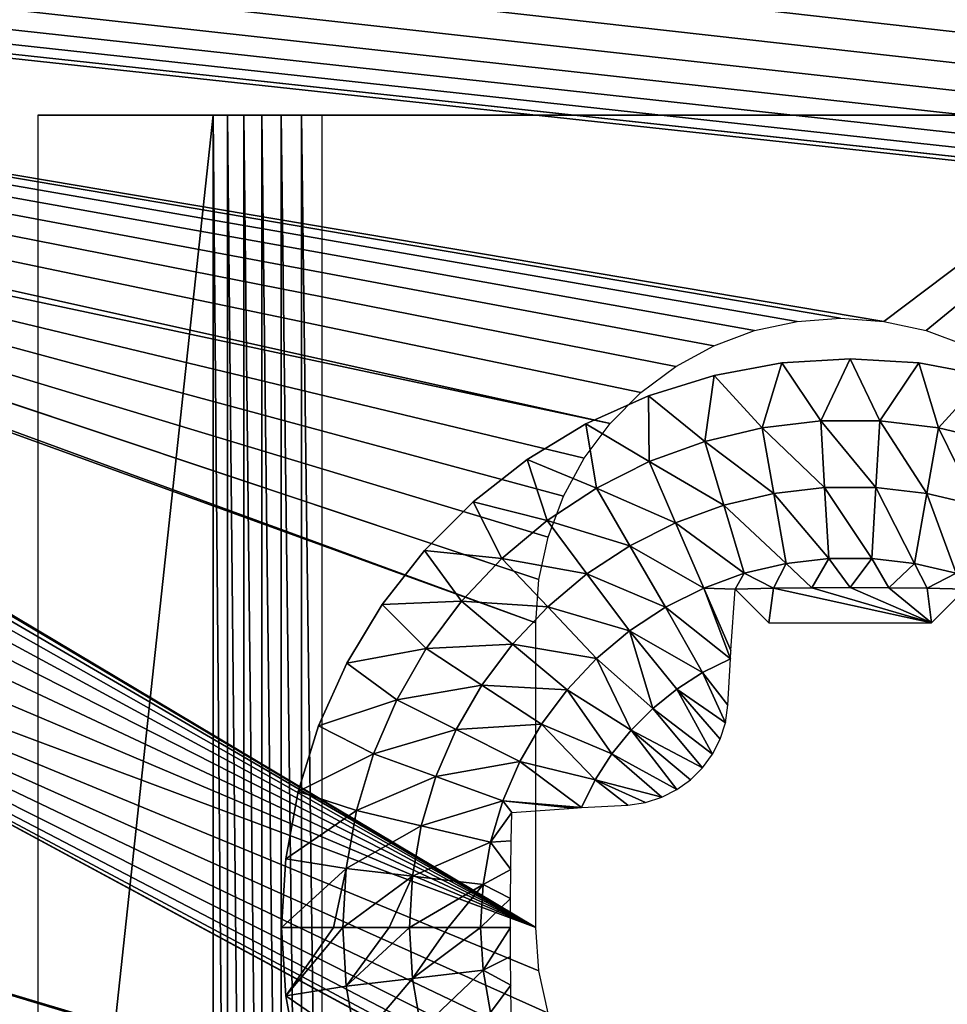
# Model space of a CAD drawing. Header units: millimetres. Extents: x -188 to 188, y -72 to 72.
# Tile 39 of 102: x -51.09 to -46.52, y -63.38 to -58.53. Entities that reach past the tile are written whole.
import ezdxf

# ---------------------------------------------------------------- set-up
doc = ezdxf.new("R2010")
doc.units = ezdxf.units.MM
doc.header["$LTSCALE"] = 65.185185
for name, color, linetype in [('1', 7, 'CONTINUOUS'), ('124', 7, 'CONTINUOUS'), ('125', 7, 'CONTINUOUS'), ('128', 7, 'CONTINUOUS'), ('129', 7, 'CONTINUOUS'), ('130', 7, 'CONTINUOUS'), ('131', 7, 'CONTINUOUS'), ('132', 7, 'CONTINUOUS'), ('133', 7, 'CONTINUOUS'), ('136', 7, 'CONTINUOUS'), ('139', 7, 'CONTINUOUS'), ('2', 7, 'CONTINUOUS'), ('8', 7, 'CONTINUOUS')]:
    doc.layers.add(name, color=color, linetype=linetype)

msp = doc.modelspace()

# ---------------------------------------------------------------- linework, layer by layer
at = {"layer": '1', "color": 7, "linetype": 'Continuous'}
for points in [[(187.5, -72.5), (-187.5, -72.5), (187.5, 72.5), (187.5, -72.5)], [(187.5, 72.5), (-187.5, -72.5), (-187.5, 72.5), (187.5, 72.5)]]:
    msp.add_3dface(points, dxfattribs=at)
at = {"layer": '124', "linetype": 'Continuous'}
for points in [[(-51, -59, 11.3214), (-50.1369, -59, 12.35), (-50.617, -59, 11), (-51, -59, 11.3214)], [(-49.8015, -59, 12.5706), (-49.7023, -59, 12.5926), (-50.617, -59, 11), (-49.8015, -59, 12.5706)], [(-50.617, -59, 11), (-49.7023, -59, 12.5926), (-49.67, -59, 12.1286), (-50.617, -59, 11)], [(-49.8965, -59, 12.5344), (-49.8015, -59, 12.5706), (-50.617, -59, 11), (-49.8965, -59, 12.5344)], [(-49.9853, -59, 12.4849), (-49.8965, -59, 12.5344), (-50.617, -59, 11), (-49.9853, -59, 12.4849)], [(-50.066, -59, 12.423), (-49.9853, -59, 12.4849), (-50.617, -59, 11), (-50.066, -59, 12.423)], [(-50.1369, -59, 12.35), (-50.066, -59, 12.423), (-50.617, -59, 11), (-50.1369, -59, 12.35)], [(-49.7023, -59, 12.5926), (-49.6007, -59, 12.6), (-49.67, -59, 12.1286), (-49.7023, -59, 12.5926)], [(-49.67, -59, 12.1286), (-49.6007, -59, 12.6), (-49.6385, -59, 12.1587), (-49.67, -59, 12.1286)], [(-49.6385, -59, 12.1587), (-49.6007, -59, 12.6), (-49.6013, -59, 12.1813), (-49.6385, -59, 12.1587)], [(-49.6013, -59, 12.1813), (-49.6007, -59, 12.6), (-49.5601, -59, 12.1953), (-49.6013, -59, 12.1813)], [(-49.6007, -59, 12.6), (-44.3993, -59, 12.6), (-49.5168, -59, 12.2), (-49.6007, -59, 12.6)], [(-49.5601, -59, 12.1953), (-49.6007, -59, 12.6), (-49.5168, -59, 12.2), (-49.5601, -59, 12.1953)], [(-49.5168, -59, 12.2), (-44.3993, -59, 12.6), (-44.4832, -59, 12.2), (-49.5168, -59, 12.2)]]:
    msp.add_3dface(points, dxfattribs=at)
at = {"layer": '125', "linetype": 'Continuous'}
for points in [[(-50.1369, -59, 12.35), (-51, -59, 11.3214), (-51, -67, 11.3214), (-50.1369, -59, 12.35)], [(-50.1369, -67, 12.35), (-50.1369, -59, 12.35), (-51, -67, 11.3214), (-50.1369, -67, 12.35)]]:
    msp.add_3dface(points, dxfattribs=at)
at = {"layer": '128', "linetype": 'Continuous'}
for points in [[(-50.066, -59, 12.423), (-50.1369, -59, 12.35), (-50.0661, -67, 12.4229), (-50.066, -59, 12.423)], [(-50.1369, -59, 12.35), (-50.1369, -67, 12.35), (-50.0661, -67, 12.4229), (-50.1369, -59, 12.35)], [(-49.9854, -67, 12.4848), (-50.066, -59, 12.423), (-50.0661, -67, 12.4229), (-49.9854, -67, 12.4848)], [(-49.9853, -59, 12.4849), (-50.066, -59, 12.423), (-49.9854, -67, 12.4848), (-49.9853, -59, 12.4849)], [(-49.8965, -67, 12.5344), (-49.9853, -59, 12.4849), (-49.9854, -67, 12.4848), (-49.8965, -67, 12.5344)], [(-49.8965, -59, 12.5344), (-49.9853, -59, 12.4849), (-49.8965, -67, 12.5344), (-49.8965, -59, 12.5344)], [(-49.8015, -59, 12.5706), (-49.8965, -59, 12.5344), (-49.8015, -67, 12.5706), (-49.8015, -59, 12.5706)], [(-49.8015, -67, 12.5706), (-49.8965, -59, 12.5344), (-49.8965, -67, 12.5344), (-49.8015, -67, 12.5706)], [(-49.7023, -59, 12.5926), (-49.8015, -59, 12.5706), (-49.7022, -67, 12.5926), (-49.7023, -59, 12.5926)], [(-49.7022, -67, 12.5926), (-49.8015, -59, 12.5706), (-49.8015, -67, 12.5706), (-49.7022, -67, 12.5926)], [(-49.6007, -59, 12.6), (-49.7023, -59, 12.5926), (-49.6007, -67, 12.6), (-49.6007, -59, 12.6)], [(-49.6007, -67, 12.6), (-49.7023, -59, 12.5926), (-49.7022, -67, 12.5926), (-49.6007, -67, 12.6)]]:
    msp.add_3dface(points, dxfattribs=at)
at = {"layer": '129', "color": 253, "linetype": 'Continuous', "true_color": 0x999999}
for points in [[(-47.3375, -60.2204, 12.6), (-47.6701, -60.2814, 12.6), (-47.3375, -60.2204, 13.6566), (-47.3375, -60.2204, 12.6)], [(-47.3375, -60.2204, 13.6566), (-47.6701, -60.2814, 12.6), (-47.6701, -60.2814, 13.6566), (-47.3375, -60.2204, 13.6566)], [(-47, -60.2, 12.6), (-47.3375, -60.2204, 12.6), (-47, -60.2, 13.6566), (-47, -60.2, 12.6)], [(-47, -60.2, 13.6566), (-47.3375, -60.2204, 12.6), (-47.3375, -60.2204, 13.6566), (-47, -60.2, 13.6566)], [(-46.6625, -60.2204, 12.6), (-47, -60.2, 12.6), (-46.6625, -60.2204, 13.6566), (-46.6625, -60.2204, 12.6)], [(-46.6625, -60.2204, 13.6566), (-47, -60.2, 12.6), (-47, -60.2, 13.6566), (-46.6625, -60.2204, 13.6566)], [(-46.3299, -60.2814, 12.6), (-46.6625, -60.2204, 12.6), (-46.3299, -60.2814, 13.6566), (-46.3299, -60.2814, 12.6)], [(-46.3299, -60.2814, 13.6566), (-46.6625, -60.2204, 12.6), (-46.6625, -60.2204, 13.6566), (-46.3299, -60.2814, 13.6566)], [(-47.6701, -60.2814, 12.6), (-47.9929, -60.382, 12.6), (-47.6701, -60.2814, 13.6566), (-47.6701, -60.2814, 12.6)], [(-47.6701, -60.2814, 13.6566), (-47.9929, -60.382, 12.6), (-47.9929, -60.382, 13.6566), (-47.6701, -60.2814, 13.6566)], [(-47.9929, -60.382, 12.6), (-48.3012, -60.5207, 12.6), (-47.9929, -60.382, 13.6566), (-47.9929, -60.382, 12.6)], [(-47.9929, -60.382, 13.6566), (-48.3012, -60.5207, 12.6), (-48.3012, -60.5207, 13.6566), (-47.9929, -60.382, 13.6566)], [(-48.3012, -60.5207, 12.6), (-48.5906, -60.6956, 12.6), (-48.3012, -60.5207, 13.6566), (-48.3012, -60.5207, 12.6)], [(-48.3012, -60.5207, 13.6566), (-48.5906, -60.6956, 12.6), (-48.5906, -60.6956, 13.6566), (-48.3012, -60.5207, 13.6566)], [(-48.5906, -60.6956, 12.6), (-48.8567, -60.9042, 12.6), (-48.5906, -60.6956, 13.6566), (-48.5906, -60.6956, 12.6)], [(-48.5906, -60.6956, 13.6566), (-48.8567, -60.9042, 12.6), (-48.8567, -60.9042, 13.6566), (-48.5906, -60.6956, 13.6566)], [(-48.8567, -60.9042, 12.6), (-49.0958, -61.1433, 12.6), (-48.8567, -60.9042, 13.6566), (-48.8567, -60.9042, 12.6)], [(-48.8567, -60.9042, 13.6566), (-49.0958, -61.1433, 12.6), (-49.0958, -61.1433, 13.6566), (-48.8567, -60.9042, 13.6566)], [(-49.0958, -61.1433, 12.6), (-49.3044, -61.4094, 12.6), (-49.0958, -61.1433, 13.6566), (-49.0958, -61.1433, 12.6)], [(-49.0958, -61.1433, 13.6566), (-49.3044, -61.4094, 12.6), (-49.3044, -61.4094, 13.6566), (-49.0958, -61.1433, 13.6566)], [(-49.3044, -61.4094, 12.6), (-49.4793, -61.6988, 12.6), (-49.3044, -61.4094, 13.6566), (-49.3044, -61.4094, 12.6)], [(-49.3044, -61.4094, 13.6566), (-49.4793, -61.6988, 12.6), (-49.4793, -61.6988, 13.6566), (-49.3044, -61.4094, 13.6566)], [(-49.4793, -61.6988, 12.6), (-49.618, -62.0071, 12.6), (-49.4793, -61.6988, 13.6566), (-49.4793, -61.6988, 12.6)], [(-49.4793, -61.6988, 13.6566), (-49.618, -62.0071, 12.6), (-49.618, -62.0071, 13.6566), (-49.4793, -61.6988, 13.6566)], [(-49.618, -62.0071, 12.6), (-49.7186, -62.3299, 12.6), (-49.618, -62.0071, 13.6566), (-49.618, -62.0071, 12.6)], [(-49.618, -62.0071, 13.6566), (-49.7186, -62.3299, 12.6), (-49.7186, -62.3299, 13.6566), (-49.618, -62.0071, 13.6566)], [(-49.7186, -62.3299, 12.6), (-49.7796, -62.6625, 12.6), (-49.7186, -62.3299, 13.6566), (-49.7186, -62.3299, 12.6)], [(-49.7186, -62.3299, 13.6566), (-49.7796, -62.6625, 12.6), (-49.7796, -62.6625, 13.6566), (-49.7186, -62.3299, 13.6566)], [(-49.7796, -62.6625, 12.6), (-49.8, -63, 12.6), (-49.7796, -62.6625, 13.6566), (-49.7796, -62.6625, 12.6)], [(-49.7796, -62.6625, 13.6566), (-49.8, -63, 12.6), (-49.8, -63, 13.6566), (-49.7796, -62.6625, 13.6566)]]:
    msp.add_3dface(points, dxfattribs=at)
at = {"layer": '130', "color": 253, "linetype": 'Continuous', "true_color": 0x999999}
for points in [[(-47.3375, -60.2204, 13.6566), (-47.6701, -60.2814, 13.6566), (-47.4339, -60.5393, 13.9236), (-47.3375, -60.2204, 13.6566)], [(-47.1453, -60.5056, 13.9236), (-47.3375, -60.2204, 13.6566), (-47.4339, -60.5393, 13.9236), (-47.1453, -60.5056, 13.9236)], [(-47, -60.2, 13.6566), (-47.3375, -60.2204, 13.6566), (-47.1453, -60.5056, 13.9236), (-47, -60.2, 13.6566)], [(-46.8547, -60.5056, 13.9236), (-47, -60.2, 13.6566), (-47.1453, -60.5056, 13.9236), (-46.8547, -60.5056, 13.9236)], [(-46.6625, -60.2204, 13.6566), (-47, -60.2, 13.6566), (-46.8547, -60.5056, 13.9236), (-46.6625, -60.2204, 13.6566)], [(-46.5661, -60.5393, 13.9236), (-46.6625, -60.2204, 13.6566), (-46.8547, -60.5056, 13.9236), (-46.5661, -60.5393, 13.9236)], [(-46.3299, -60.2814, 13.6566), (-46.6625, -60.2204, 13.6566), (-46.5661, -60.5393, 13.9236), (-46.3299, -60.2814, 13.6566)], [(-47.6701, -60.2814, 13.6566), (-47.9929, -60.382, 13.6566), (-47.7166, -60.6063, 13.9236), (-47.6701, -60.2814, 13.6566)], [(-47.4339, -60.5393, 13.9236), (-47.6701, -60.2814, 13.6566), (-47.7166, -60.6063, 13.9236), (-47.4339, -60.5393, 13.9236)], [(-46.2834, -60.6063, 13.9236), (-46.3299, -60.2814, 13.6566), (-46.5661, -60.5393, 13.9236), (-46.2834, -60.6063, 13.9236)], [(-47.9929, -60.382, 13.6566), (-48.3012, -60.5207, 13.6566), (-47.9897, -60.7057, 13.9236), (-47.9929, -60.382, 13.6566)], [(-47.7166, -60.6063, 13.9236), (-47.9929, -60.382, 13.6566), (-47.9897, -60.7057, 13.9236), (-47.7166, -60.6063, 13.9236)], [(-47.1453, -60.5056, 13.9236), (-47.4339, -60.5393, 13.9236), (-47.1262, -60.8331, 14.1598), (-47.1453, -60.5056, 13.9236)], [(-46.8547, -60.5056, 13.9236), (-47.1453, -60.5056, 13.9236), (-46.8738, -60.8331, 14.1598), (-46.8547, -60.5056, 13.9236)], [(-46.8738, -60.8331, 14.1598), (-47.1453, -60.5056, 13.9236), (-47.1262, -60.8331, 14.1598), (-46.8738, -60.8331, 14.1598)], [(-46.6231, -60.8624, 14.1598), (-46.8547, -60.5056, 13.9236), (-46.8738, -60.8331, 14.1598), (-46.6231, -60.8624, 14.1598)], [(-46.5661, -60.5393, 13.9236), (-46.8547, -60.5056, 13.9236), (-46.6231, -60.8624, 14.1598), (-46.5661, -60.5393, 13.9236)], [(-48.3012, -60.5207, 13.6566), (-48.5906, -60.6956, 13.6566), (-48.2493, -60.8361, 13.9236), (-48.3012, -60.5207, 13.6566)], [(-47.9897, -60.7057, 13.9236), (-48.3012, -60.5207, 13.6566), (-48.2493, -60.8361, 13.9236), (-47.9897, -60.7057, 13.9236)], [(-47.4339, -60.5393, 13.9236), (-47.7166, -60.6063, 13.9236), (-47.3769, -60.8624, 14.1598), (-47.4339, -60.5393, 13.9236)], [(-47.1262, -60.8331, 14.1598), (-47.4339, -60.5393, 13.9236), (-47.3769, -60.8624, 14.1598), (-47.1262, -60.8331, 14.1598)], [(-46.3775, -60.9206, 14.1598), (-46.5661, -60.5393, 13.9236), (-46.6231, -60.8624, 14.1598), (-46.3775, -60.9206, 14.1598)], [(-46.2834, -60.6063, 13.9236), (-46.5661, -60.5393, 13.9236), (-46.3775, -60.9206, 14.1598), (-46.2834, -60.6063, 13.9236)], [(-47.7166, -60.6063, 13.9236), (-47.9897, -60.7057, 13.9236), (-47.6225, -60.9206, 14.1598), (-47.7166, -60.6063, 13.9236)], [(-47.3769, -60.8624, 14.1598), (-47.7166, -60.6063, 13.9236), (-47.6225, -60.9206, 14.1598), (-47.3769, -60.8624, 14.1598)], [(-48.5906, -60.6956, 13.6566), (-48.8567, -60.9042, 13.6566), (-48.4921, -60.9958, 13.9236), (-48.5906, -60.6956, 13.6566)], [(-48.2493, -60.8361, 13.9236), (-48.5906, -60.6956, 13.6566), (-48.4921, -60.9958, 13.9236), (-48.2493, -60.8361, 13.9236)], [(-47.9897, -60.7057, 13.9236), (-48.2493, -60.8361, 13.9236), (-47.8597, -61.0069, 14.1598), (-47.9897, -60.7057, 13.9236)], [(-47.6225, -60.9206, 14.1598), (-47.9897, -60.7057, 13.9236), (-47.8597, -61.0069, 14.1598), (-47.6225, -60.9206, 14.1598)], [(-48.2493, -60.8361, 13.9236), (-48.4921, -60.9958, 13.9236), (-48.0853, -61.1202, 14.1598), (-48.2493, -60.8361, 13.9236)], [(-47.8597, -61.0069, 14.1598), (-48.2493, -60.8361, 13.9236), (-48.0853, -61.1202, 14.1598), (-47.8597, -61.0069, 14.1598)], [(-47.1058, -61.1827, 14.3618), (-47.1262, -60.8331, 14.1598), (-47.3769, -60.8624, 14.1598), (-47.1058, -61.1827, 14.3618)], [(-47.1058, -61.1827, 14.3618), (-46.8942, -61.1827, 14.3618), (-47.1262, -60.8331, 14.1598), (-47.1058, -61.1827, 14.3618)], [(-46.8942, -61.1827, 14.3618), (-46.8738, -60.8331, 14.1598), (-47.1262, -60.8331, 14.1598), (-46.8942, -61.1827, 14.3618)], [(-46.8942, -61.1827, 14.3618), (-46.6839, -61.2073, 14.3618), (-46.8738, -60.8331, 14.1598), (-46.8942, -61.1827, 14.3618)], [(-46.6839, -61.2073, 14.3618), (-46.6231, -60.8624, 14.1598), (-46.8738, -60.8331, 14.1598), (-46.6839, -61.2073, 14.3618)], [(-47.3161, -61.2073, 14.3618), (-47.3769, -60.8624, 14.1598), (-47.6225, -60.9206, 14.1598), (-47.3161, -61.2073, 14.3618)], [(-47.3161, -61.2073, 14.3618), (-47.1058, -61.1827, 14.3618), (-47.3769, -60.8624, 14.1598), (-47.3161, -61.2073, 14.3618)], [(-46.6839, -61.2073, 14.3618), (-46.4779, -61.2561, 14.3618), (-46.6231, -60.8624, 14.1598), (-46.6839, -61.2073, 14.3618)], [(-46.4779, -61.2561, 14.3618), (-46.3775, -60.9206, 14.1598), (-46.6231, -60.8624, 14.1598), (-46.4779, -61.2561, 14.3618)], [(-48.8567, -60.9042, 13.6566), (-49.0958, -61.1433, 13.6566), (-48.7147, -61.1826, 13.9236), (-48.8567, -60.9042, 13.6566)], [(-48.4921, -60.9958, 13.9236), (-48.8567, -60.9042, 13.6566), (-48.7147, -61.1826, 13.9236), (-48.4921, -60.9958, 13.9236)], [(-47.5221, -61.2561, 14.3618), (-47.6225, -60.9206, 14.1598), (-47.8597, -61.0069, 14.1598), (-47.5221, -61.2561, 14.3618)], [(-47.5221, -61.2561, 14.3618), (-47.3161, -61.2073, 14.3618), (-47.6225, -60.9206, 14.1598), (-47.5221, -61.2561, 14.3618)], [(-48.4921, -60.9958, 13.9236), (-48.7147, -61.1826, 13.9236), (-48.2962, -61.2589, 14.1598), (-48.4921, -60.9958, 13.9236)], [(-48.0853, -61.1202, 14.1598), (-48.4921, -60.9958, 13.9236), (-48.2962, -61.2589, 14.1598), (-48.0853, -61.1202, 14.1598)], [(-47.721, -61.3285, 14.3618), (-47.8597, -61.0069, 14.1598), (-48.0853, -61.1202, 14.1598), (-47.721, -61.3285, 14.3618)], [(-47.721, -61.3285, 14.3618), (-47.5221, -61.2561, 14.3618), (-47.8597, -61.0069, 14.1598), (-47.721, -61.3285, 14.3618)], [(-49.0958, -61.1433, 13.6566), (-49.3044, -61.4094, 13.6566), (-48.9141, -61.3939, 13.9236), (-49.0958, -61.1433, 13.6566)], [(-48.7147, -61.1826, 13.9236), (-49.0958, -61.1433, 13.6566), (-48.9141, -61.3939, 13.9236), (-48.7147, -61.1826, 13.9236)], [(-47.9102, -61.4235, 14.3618), (-48.0853, -61.1202, 14.1598), (-48.2962, -61.2589, 14.1598), (-47.9102, -61.4235, 14.3618)], [(-47.9102, -61.4235, 14.3618), (-47.721, -61.3285, 14.3618), (-48.0853, -61.1202, 14.1598), (-47.9102, -61.4235, 14.3618)], [(-48.7147, -61.1826, 13.9236), (-48.9141, -61.3939, 13.9236), (-48.4895, -61.4212, 14.1598), (-48.7147, -61.1826, 13.9236)], [(-48.2962, -61.2589, 14.1598), (-48.7147, -61.1826, 13.9236), (-48.4895, -61.4212, 14.1598), (-48.2962, -61.2589, 14.1598)], [(-47.3161, -61.2073, 14.3618), (-47.1893, -61.3274, 14.4286), (-47.1058, -61.1827, 14.3618), (-47.3161, -61.2073, 14.3618)], [(-47.1893, -61.3274, 14.4286), (-47, -61.3266, 14.4332), (-47.1058, -61.1827, 14.3618), (-47.1893, -61.3274, 14.4286)], [(-47.1058, -61.1827, 14.3618), (-47, -61.3266, 14.4332), (-46.8942, -61.1827, 14.3618), (-47.1058, -61.1827, 14.3618)], [(-47, -61.3266, 14.4332), (-46.8107, -61.3274, 14.4286), (-46.8942, -61.1827, 14.3618), (-47, -61.3266, 14.4332)], [(-46.8942, -61.1827, 14.3618), (-46.8107, -61.3274, 14.4286), (-46.6839, -61.2073, 14.3618), (-46.8942, -61.1827, 14.3618)], [(-47.5221, -61.2561, 14.3618), (-47.3782, -61.3299, 14.4149), (-47.3161, -61.2073, 14.3618), (-47.5221, -61.2561, 14.3618)], [(-47.3782, -61.3299, 14.4149), (-47.1893, -61.3274, 14.4286), (-47.3161, -61.2073, 14.3618), (-47.3782, -61.3299, 14.4149)], [(-46.8107, -61.3274, 14.4286), (-46.6218, -61.3299, 14.4149), (-46.6839, -61.2073, 14.3618), (-46.8107, -61.3274, 14.4286)], [(-46.6839, -61.2073, 14.3618), (-46.6218, -61.3299, 14.4149), (-46.4779, -61.2561, 14.3618), (-46.6839, -61.2073, 14.3618)], [(-48.087, -61.5398, 14.3618), (-48.2962, -61.2589, 14.1598), (-48.4895, -61.4212, 14.1598), (-48.087, -61.5398, 14.3618)], [(-48.087, -61.5398, 14.3618), (-47.9102, -61.4235, 14.3618), (-48.2962, -61.2589, 14.1598), (-48.087, -61.5398, 14.3618)], [(-47.721, -61.3285, 14.3618), (-47.5661, -61.3339, 14.3921), (-47.5221, -61.2561, 14.3618), (-47.721, -61.3285, 14.3618)], [(-47.5661, -61.3339, 14.3921), (-47.3782, -61.3299, 14.4149), (-47.5221, -61.2561, 14.3618), (-47.5661, -61.3339, 14.3921)], [(-46.6218, -61.3299, 14.4149), (-46.4339, -61.3339, 14.3921), (-46.4779, -61.2561, 14.3618), (-46.6218, -61.3299, 14.4149)], [(-47.9102, -61.4235, 14.3618), (-47.5901, -61.6769, 14.5284), (-47.721, -61.3285, 14.3618), (-47.9102, -61.4235, 14.3618)], [(-47.5876, -61.6361, 14.5141), (-47.5661, -61.3339, 14.3921), (-47.721, -61.3285, 14.3618), (-47.5876, -61.6361, 14.5141)], [(-47.5901, -61.6769, 14.5284), (-47.5876, -61.6361, 14.5141), (-47.721, -61.3285, 14.3618), (-47.5901, -61.6769, 14.5284)], [(-49.3044, -61.4094, 13.6566), (-49.4793, -61.6988, 13.6566), (-49.0876, -61.627, 13.9236), (-49.3044, -61.4094, 13.6566)], [(-48.9141, -61.3939, 13.9236), (-49.3044, -61.4094, 13.6566), (-49.0876, -61.627, 13.9236), (-48.9141, -61.3939, 13.9236)], [(-48.9141, -61.3939, 13.9236), (-49.0876, -61.627, 13.9236), (-48.6628, -61.6048, 14.1598), (-48.9141, -61.3939, 13.9236)], [(-48.4895, -61.4212, 14.1598), (-48.9141, -61.3939, 13.9236), (-48.6628, -61.6048, 14.1598), (-48.4895, -61.4212, 14.1598)], [(-48.2492, -61.6759, 14.3618), (-48.4895, -61.4212, 14.1598), (-48.6628, -61.6048, 14.1598), (-48.2492, -61.6759, 14.3618)], [(-48.2492, -61.6759, 14.3618), (-48.087, -61.5398, 14.3618), (-48.4895, -61.4212, 14.1598), (-48.2492, -61.6759, 14.3618)], [(-48.087, -61.5398, 14.3618), (-47.7274, -61.7439, 14.5273), (-47.9102, -61.4235, 14.3618), (-48.087, -61.5398, 14.3618)], [(-47.7274, -61.7439, 14.5273), (-47.5901, -61.6769, 14.5284), (-47.9102, -61.4235, 14.3618), (-47.7274, -61.7439, 14.5273)], [(-48.2492, -61.6759, 14.3618), (-47.9716, -61.9215, 14.5273), (-48.087, -61.5398, 14.3618), (-48.2492, -61.6759, 14.3618)], [(-47.8541, -61.8263, 14.5273), (-47.7274, -61.7439, 14.5273), (-48.087, -61.5398, 14.3618), (-47.8541, -61.8263, 14.5273)], [(-47.9716, -61.9215, 14.5273), (-47.8541, -61.8263, 14.5273), (-48.087, -61.5398, 14.3618), (-47.9716, -61.9215, 14.5273)], [(-49.0876, -61.627, 13.9236), (-49.4793, -61.6988, 13.6566), (-49.2329, -61.8786, 13.9236), (-49.0876, -61.627, 13.9236)], [(-49.0876, -61.627, 13.9236), (-49.2329, -61.8786, 13.9236), (-48.8135, -61.8072, 14.1598), (-49.0876, -61.627, 13.9236)], [(-48.6628, -61.6048, 14.1598), (-49.0876, -61.627, 13.9236), (-48.8135, -61.8072, 14.1598), (-48.6628, -61.6048, 14.1598)], [(-48.3945, -61.8299, 14.3618), (-48.6628, -61.6048, 14.1598), (-48.8135, -61.8072, 14.1598), (-48.3945, -61.8299, 14.3618)], [(-48.3945, -61.8299, 14.3618), (-48.2492, -61.6759, 14.3618), (-48.6628, -61.6048, 14.1598), (-48.3945, -61.8299, 14.3618)], [(-48.3945, -61.8299, 14.3618), (-48.0785, -62.0285, 14.5273), (-48.2492, -61.6759, 14.3618), (-48.3945, -61.8299, 14.3618)], [(-48.0785, -62.0285, 14.5273), (-47.9716, -61.9215, 14.5273), (-48.2492, -61.6759, 14.3618), (-48.0785, -62.0285, 14.5273)], [(-47.5901, -61.6769, 14.5284), (-47.7274, -61.7439, 14.5273), (-47.6027, -61.9049, 14.5997), (-47.5901, -61.6769, 14.5284)], [(-49.4793, -61.6988, 13.6566), (-49.618, -62.0071, 13.6566), (-49.2329, -61.8786, 13.9236), (-49.4793, -61.6988, 13.6566)], [(-47.7274, -61.7439, 14.5273), (-47.8541, -61.8263, 14.5273), (-47.6149, -61.9921, 14.6218), (-47.7274, -61.7439, 14.5273)], [(-47.6027, -61.9049, 14.5997), (-47.7274, -61.7439, 14.5273), (-47.6149, -61.9921, 14.6218), (-47.6027, -61.9049, 14.5997)], [(-48.8135, -61.8072, 14.1598), (-49.2329, -61.8786, 13.9236), (-48.9397, -62.0258, 14.1598), (-48.8135, -61.8072, 14.1598)], [(-48.5209, -61.9997, 14.3618), (-48.8135, -61.8072, 14.1598), (-48.9397, -62.0258, 14.1598), (-48.5209, -61.9997, 14.3618)], [(-48.5209, -61.9997, 14.3618), (-48.3945, -61.8299, 14.3618), (-48.8135, -61.8072, 14.1598), (-48.5209, -61.9997, 14.3618)], [(-48.5209, -61.9997, 14.3618), (-48.1737, -62.1459, 14.5273), (-48.3945, -61.8299, 14.3618), (-48.5209, -61.9997, 14.3618)], [(-48.1737, -62.1459, 14.5273), (-48.0785, -62.0285, 14.5273), (-48.3945, -61.8299, 14.3618), (-48.1737, -62.1459, 14.5273)], [(-47.8541, -61.8263, 14.5273), (-47.9716, -61.9215, 14.5273), (-47.6789, -62.1472, 14.6486), (-47.8541, -61.8263, 14.5273)], [(-47.6149, -61.9921, 14.6218), (-47.8541, -61.8263, 14.5273), (-47.641, -62.0732, 14.638), (-47.6149, -61.9921, 14.6218)], [(-47.641, -62.0732, 14.638), (-47.8541, -61.8263, 14.5273), (-47.6789, -62.1472, 14.6486), (-47.641, -62.0732, 14.638)], [(-49.2329, -61.8786, 13.9236), (-49.618, -62.0071, 13.6566), (-49.3479, -62.1454, 13.9236), (-49.2329, -61.8786, 13.9236)], [(-49.2329, -61.8786, 13.9236), (-49.3479, -62.1454, 13.9236), (-48.9397, -62.0258, 14.1598), (-49.2329, -61.8786, 13.9236)], [(-47.9716, -61.9215, 14.5273), (-48.0785, -62.0285, 14.5273), (-47.7278, -62.2141, 14.6539), (-47.9716, -61.9215, 14.5273)], [(-47.6789, -62.1472, 14.6486), (-47.9716, -61.9215, 14.5273), (-47.7278, -62.2141, 14.6539), (-47.6789, -62.1472, 14.6486)], [(-49.618, -62.0071, 13.6566), (-49.7186, -62.3299, 13.6566), (-49.3479, -62.1454, 13.9236), (-49.618, -62.0071, 13.6566)], [(-48.6267, -62.183, 14.3618), (-48.5209, -61.9997, 14.3618), (-48.9397, -62.0258, 14.1598), (-48.6267, -62.183, 14.3618)], [(-48.6267, -62.183, 14.3618), (-48.2562, -62.2726, 14.5273), (-48.5209, -61.9997, 14.3618), (-48.6267, -62.183, 14.3618)], [(-48.2562, -62.2726, 14.5273), (-48.1737, -62.1459, 14.5273), (-48.5209, -61.9997, 14.3618), (-48.2562, -62.2726, 14.5273)], [(-48.9397, -62.0258, 14.1598), (-49.3479, -62.1454, 13.9236), (-49.0397, -62.2576, 14.1598), (-48.9397, -62.0258, 14.1598)], [(-48.6267, -62.183, 14.3618), (-48.9397, -62.0258, 14.1598), (-49.0397, -62.2576, 14.1598), (-48.6267, -62.183, 14.3618)], [(-48.0785, -62.0285, 14.5273), (-48.1737, -62.1459, 14.5273), (-47.8535, -62.3215, 14.6485), (-48.0785, -62.0285, 14.5273)], [(-47.7278, -62.2141, 14.6539), (-48.0785, -62.0285, 14.5273), (-47.7866, -62.2728, 14.6539), (-47.7278, -62.2141, 14.6539)], [(-47.7866, -62.2728, 14.6539), (-48.0785, -62.0285, 14.5273), (-47.8535, -62.3215, 14.6485), (-47.7866, -62.2728, 14.6539)], [(-49.3479, -62.1454, 13.9236), (-49.7186, -62.3299, 13.6566), (-49.4313, -62.4238, 13.9236), (-49.3479, -62.1454, 13.9236)], [(-49.3479, -62.1454, 13.9236), (-49.4313, -62.4238, 13.9236), (-49.0397, -62.2576, 14.1598), (-49.3479, -62.1454, 13.9236)], [(-48.1737, -62.1459, 14.5273), (-48.2562, -62.2726, 14.5273), (-47.9274, -62.3592, 14.6379), (-48.1737, -62.1459, 14.5273)], [(-47.8535, -62.3215, 14.6485), (-48.1737, -62.1459, 14.5273), (-47.9274, -62.3592, 14.6379), (-47.8535, -62.3215, 14.6485)], [(-48.7106, -62.3774, 14.3618), (-48.6267, -62.183, 14.3618), (-49.0397, -62.2576, 14.1598), (-48.7106, -62.3774, 14.3618)], [(-48.7106, -62.3774, 14.3618), (-48.323, -62.4098, 14.5285), (-48.6267, -62.183, 14.3618), (-48.7106, -62.3774, 14.3618)], [(-48.323, -62.4098, 14.5285), (-48.2562, -62.2726, 14.5273), (-48.6267, -62.183, 14.3618), (-48.323, -62.4098, 14.5285)], [(-49.0397, -62.2576, 14.1598), (-49.4313, -62.4238, 13.9236), (-49.1121, -62.4994, 14.1598), (-49.0397, -62.2576, 14.1598)], [(-48.7106, -62.3774, 14.3618), (-49.0397, -62.2576, 14.1598), (-49.1121, -62.4994, 14.1598), (-48.7106, -62.3774, 14.3618)], [(-48.2562, -62.2726, 14.5273), (-48.323, -62.4098, 14.5285), (-48.0951, -62.3973, 14.5997), (-48.2562, -62.2726, 14.5273)], [(-47.9274, -62.3592, 14.6379), (-48.2562, -62.2726, 14.5273), (-48.0081, -62.3851, 14.6217), (-47.9274, -62.3592, 14.6379)], [(-48.0081, -62.3851, 14.6217), (-48.2562, -62.2726, 14.5273), (-48.0951, -62.3973, 14.5997), (-48.0081, -62.3851, 14.6217)], [(-49.7186, -62.3299, 13.6566), (-49.7796, -62.6625, 13.6566), (-49.4313, -62.4238, 13.9236), (-49.7186, -62.3299, 13.6566)], [(-48.7713, -62.5802, 14.3618), (-48.7106, -62.3774, 14.3618), (-49.1121, -62.4994, 14.1598), (-48.7713, -62.5802, 14.3618)], [(-48.7713, -62.5802, 14.3618), (-48.6661, -62.4339, 14.3921), (-48.7106, -62.3774, 14.3618), (-48.7713, -62.5802, 14.3618)], [(-48.3633, -62.4123, 14.5143), (-48.323, -62.4098, 14.5285), (-48.7106, -62.3774, 14.3618), (-48.3633, -62.4123, 14.5143)], [(-48.6661, -62.4339, 14.3921), (-48.3633, -62.4123, 14.5143), (-48.7106, -62.3774, 14.3618), (-48.6661, -62.4339, 14.3921)], [(-49.4313, -62.4238, 13.9236), (-49.7796, -62.6625, 13.6566), (-49.4817, -62.7099, 13.9236), (-49.4313, -62.4238, 13.9236)], [(-49.4313, -62.4238, 13.9236), (-49.4817, -62.7099, 13.9236), (-49.1121, -62.4994, 14.1598), (-49.4313, -62.4238, 13.9236)], [(-48.6692, -62.5743, 14.41), (-48.6661, -62.4339, 14.3921), (-48.7713, -62.5802, 14.3618), (-48.6692, -62.5743, 14.41)], [(-49.1121, -62.4994, 14.1598), (-49.4817, -62.7099, 13.9236), (-49.1559, -62.748, 14.1598), (-49.1121, -62.4994, 14.1598)], [(-48.7713, -62.5802, 14.3618), (-49.1121, -62.4994, 14.1598), (-49.1559, -62.748, 14.1598), (-48.7713, -62.5802, 14.3618)], [(-48.8081, -62.7887, 14.3618), (-48.7713, -62.5802, 14.3618), (-49.1559, -62.748, 14.1598), (-48.8081, -62.7887, 14.3618)], [(-48.8081, -62.7887, 14.3618), (-48.6716, -62.7153, 14.4228), (-48.7713, -62.5802, 14.3618), (-48.8081, -62.7887, 14.3618)], [(-48.6716, -62.7153, 14.4228), (-48.6692, -62.5743, 14.41), (-48.7713, -62.5802, 14.3618), (-48.6716, -62.7153, 14.4228)], [(-49.7796, -62.6625, 13.6566), (-49.8, -63, 13.6566), (-49.4817, -62.7099, 13.9236), (-49.7796, -62.6625, 13.6566)], [(-49.4817, -62.7099, 13.9236), (-49.8, -63, 13.6566), (-49.5445, -63, 13.8864), (-49.4817, -62.7099, 13.9236)], [(-49.4986, -63, 13.9236), (-49.4817, -62.7099, 13.9236), (-49.5445, -63, 13.8864), (-49.4986, -63, 13.9236)], [(-49.4817, -62.7099, 13.9236), (-49.4986, -63, 13.9236), (-49.1559, -62.748, 14.1598), (-49.4817, -62.7099, 13.9236)], [(-48.6729, -62.8572, 14.4306), (-48.6716, -62.7153, 14.4228), (-48.8081, -62.7887, 14.3618), (-48.6729, -62.8572, 14.4306)], [(-49.4986, -63, 13.9236), (-49.2701, -63, 14.0934), (-49.1559, -62.748, 14.1598), (-49.4986, -63, 13.9236)], [(-49.1559, -62.748, 14.1598), (-49.2701, -63, 14.0934), (-49.1706, -63, 14.1598), (-49.1559, -62.748, 14.1598)], [(-48.8081, -62.7887, 14.3618), (-49.1559, -62.748, 14.1598), (-49.1706, -63, 14.1598), (-48.8081, -62.7887, 14.3618)], [(-48.8081, -62.7887, 14.3618), (-49.1706, -63, 14.1598), (-48.9791, -63, 14.2761), (-48.8081, -62.7887, 14.3618)], [(-48.8204, -63, 14.3618), (-48.8081, -62.7887, 14.3618), (-48.9791, -63, 14.2761), (-48.8204, -63, 14.3618)], [(-48.8204, -63, 14.3618), (-48.6729, -62.8572, 14.4306), (-48.8081, -62.7887, 14.3618), (-48.8204, -63, 14.3618)], [(-48.6734, -63, 14.4332), (-48.6729, -62.8572, 14.4306), (-48.8204, -63, 14.3618), (-48.6734, -63, 14.4332)]]:
    msp.add_3dface(points, dxfattribs=at)
at = {"layer": '131', "color": 253, "linetype": 'Continuous', "true_color": 0x999999}
for points in [[(-49.8, -63, 13.6566), (-49.8, -63, 12.6), (-49.7796, -63.3375, 12.6), (-49.8, -63, 13.6566)], [(-49.7796, -63.3375, 13.6566), (-49.8, -63, 13.6566), (-49.7796, -63.3375, 12.6), (-49.7796, -63.3375, 13.6566)], [(-49.7186, -63.6701, 13.6566), (-49.7796, -63.3375, 13.6566), (-49.7186, -63.6701, 12.6), (-49.7186, -63.6701, 13.6566)], [(-49.7186, -63.6701, 12.6), (-49.7796, -63.3375, 13.6566), (-49.7796, -63.3375, 12.6), (-49.7186, -63.6701, 12.6)]]:
    msp.add_3dface(points, dxfattribs=at)
at = {"layer": '132', "color": 253, "linetype": 'Continuous', "true_color": 0x999999}
for points in [[(-49.5445, -63, 13.8864), (-49.8, -63, 13.6566), (-49.7796, -63.3375, 13.6566), (-49.5445, -63, 13.8864)], [(-49.4986, -63, 13.9236), (-49.5445, -63, 13.8864), (-49.7796, -63.3375, 13.6566), (-49.4986, -63, 13.9236)], [(-49.4986, -63, 13.9236), (-49.7796, -63.3375, 13.6566), (-49.4817, -63.2901, 13.9236), (-49.4986, -63, 13.9236)], [(-49.2701, -63, 14.0934), (-49.4986, -63, 13.9236), (-49.4817, -63.2901, 13.9236), (-49.2701, -63, 14.0934)], [(-49.1706, -63, 14.1598), (-49.2701, -63, 14.0934), (-49.4817, -63.2901, 13.9236), (-49.1706, -63, 14.1598)], [(-49.1706, -63, 14.1598), (-49.4817, -63.2901, 13.9236), (-49.1559, -63.252, 14.1598), (-49.1706, -63, 14.1598)], [(-48.9791, -63, 14.2761), (-49.1706, -63, 14.1598), (-49.1559, -63.252, 14.1598), (-48.9791, -63, 14.2761)], [(-48.8204, -63, 14.3618), (-48.9791, -63, 14.2761), (-49.1559, -63.252, 14.1598), (-48.8204, -63, 14.3618)], [(-48.8081, -63.2113, 14.3618), (-48.8204, -63, 14.3618), (-49.1559, -63.252, 14.1598), (-48.8081, -63.2113, 14.3618)], [(-48.6734, -63, 14.4332), (-48.8204, -63, 14.3618), (-48.8081, -63.2113, 14.3618), (-48.6734, -63, 14.4332)], [(-48.6734, -63, 14.4332), (-48.8081, -63.2113, 14.3618), (-48.6729, -63.1427, 14.4306), (-48.6734, -63, 14.4332)], [(-48.6729, -63.1427, 14.4306), (-48.8081, -63.2113, 14.3618), (-48.6716, -63.2845, 14.4228), (-48.6729, -63.1427, 14.4306)], [(-48.8081, -63.2113, 14.3618), (-49.1559, -63.252, 14.1598), (-49.1121, -63.5006, 14.1598), (-48.8081, -63.2113, 14.3618)], [(-48.7713, -63.4198, 14.3618), (-48.8081, -63.2113, 14.3618), (-49.1121, -63.5006, 14.1598), (-48.7713, -63.4198, 14.3618)], [(-48.8081, -63.2113, 14.3618), (-48.7713, -63.4198, 14.3618), (-48.6716, -63.2845, 14.4228), (-48.8081, -63.2113, 14.3618)], [(-49.4817, -63.2901, 13.9236), (-49.4313, -63.5762, 13.9236), (-49.1559, -63.252, 14.1598), (-49.4817, -63.2901, 13.9236)], [(-49.1559, -63.252, 14.1598), (-49.4313, -63.5762, 13.9236), (-49.1121, -63.5006, 14.1598), (-49.1559, -63.252, 14.1598)], [(-49.4817, -63.2901, 13.9236), (-49.7796, -63.3375, 13.6566), (-49.4313, -63.5762, 13.9236), (-49.4817, -63.2901, 13.9236)], [(-48.6716, -63.2845, 14.4228), (-48.7713, -63.4198, 14.3618), (-48.6693, -63.4256, 14.41), (-48.6716, -63.2845, 14.4228)], [(-49.7796, -63.3375, 13.6566), (-49.7186, -63.6701, 13.6566), (-49.4313, -63.5762, 13.9236), (-49.7796, -63.3375, 13.6566)]]:
    msp.add_3dface(points, dxfattribs=at)
at = {"layer": '133', "color": 253, "linetype": 'Continuous', "true_color": 0x999999}
for points in [[(-47.3782, -61.3299, 14.4149), (-47.5661, -61.3339, 14.3921), (-47.4, -61.5, 13.45), (-47.3782, -61.3299, 14.4149)], [(-46.6, -61.5, 13.45), (-47.3782, -61.3299, 14.4149), (-47.4, -61.5, 13.45), (-46.6, -61.5, 13.45)], [(-47.1893, -61.3274, 14.4286), (-47.3782, -61.3299, 14.4149), (-46.6, -61.5, 13.45), (-47.1893, -61.3274, 14.4286)], [(-47, -61.3266, 14.4332), (-47.1893, -61.3274, 14.4286), (-46.6, -61.5, 13.45), (-47, -61.3266, 14.4332)], [(-46.8107, -61.3274, 14.4286), (-47, -61.3266, 14.4332), (-46.6, -61.5, 13.45), (-46.8107, -61.3274, 14.4286)], [(-46.6218, -61.3299, 14.4149), (-46.8107, -61.3274, 14.4286), (-46.6, -61.5, 13.45), (-46.6218, -61.3299, 14.4149)], [(-46.4339, -61.3339, 14.3921), (-46.6218, -61.3299, 14.4149), (-46.6, -61.5, 13.45), (-46.4339, -61.3339, 14.3921)]]:
    msp.add_3dface(points, dxfattribs=at)
at = {"layer": '136', "color": 18, "linetype": 'Continuous', "true_color": 0x640303}
for points in [[(-64.4, -55.5, 30.1484), (-64.4149, -55.7179, 30.1503), (71.2923, -71.9956, 30.2923), (-64.4, -55.5, 30.1484)], [(64.5325, -56.1375, 30.1539), (-64.4, -55.5, 30.1484), (71.2923, -71.9956, 30.2923), (64.5325, -56.1375, 30.1539)], [(-64.4149, -55.7179, 30.1503), (-64.4593, -55.9317, 30.1521), (71.2923, -71.9956, 30.2923), (-64.4149, -55.7179, 30.1503)], [(-64.4593, -55.9317, 30.1521), (-64.5325, -56.1375, 30.1539), (71.2923, -71.9956, 30.2923), (-64.4593, -55.9317, 30.1521)], [(-64.5325, -56.1375, 30.1539), (-64.6329, -56.3313, 30.1556), (71.2923, -71.9956, 30.2923), (-64.5325, -56.1375, 30.1539)], [(-64.6329, -56.3313, 30.1556), (-64.7589, -56.5098, 30.1572), (71.2923, -71.9956, 30.2923), (-64.6329, -56.3313, 30.1556)], [(-64.7589, -56.5098, 30.1572), (-64.908, -56.6694, 30.1586), (71.2923, -71.9956, 30.2923), (-64.7589, -56.5098, 30.1572)], [(-64.908, -56.6694, 30.1586), (-65.0773, -56.8071, 30.1598), (71.2923, -71.9956, 30.2923), (-64.908, -56.6694, 30.1586)], [(-65.0773, -56.8071, 30.1598), (-65.2639, -56.9206, 30.1608), (71.2923, -71.9956, 30.2923), (-65.0773, -56.8071, 30.1598)], [(-65.2639, -56.9206, 30.1608), (-65.4642, -57.0076, 30.1615), (71.2923, -71.9956, 30.2923), (-65.2639, -56.9206, 30.1608)], [(-65.4642, -57.0076, 30.1615), (-65.6745, -57.0665, 30.162), (71.2923, -71.9956, 30.2923), (-65.4642, -57.0076, 30.1615)], [(-65.6745, -57.0665, 30.162), (-65.8908, -57.0963, 30.1623), (71.2923, -71.9956, 30.2923), (-65.6745, -57.0665, 30.162)], [(71.2923, -71.9956, 30.2923), (-66.1092, -57.0963, 30.1623), (-71.2923, -71.9956, 30.2923), (71.2923, -71.9956, 30.2923)], [(-65.8908, -57.0963, 30.1623), (-66.1092, -57.0963, 30.1623), (71.2923, -71.9956, 30.2923), (-65.8908, -57.0963, 30.1623)]]:
    msp.add_3dface(points, dxfattribs=at)
at = {"layer": '139', "color": 18, "linetype": 'Continuous', "true_color": 0x640303}
for points in [[(-64.4593, -55.9317, 28.2694), (64.4, -55.5, 28.2618), (-69.5501, -72.0087, 28.55), (-64.4593, -55.9317, 28.2694)], [(64.4, -55.5, 28.2618), (64.4149, -55.7179, 28.2656), (-69.5501, -72.0087, 28.55), (64.4, -55.5, 28.2618)], [(64.4149, -55.7179, 28.2656), (64.4593, -55.9317, 28.2694), (-69.5501, -72.0087, 28.55), (64.4149, -55.7179, 28.2656)], [(64.4593, -55.9317, 28.2694), (64.5325, -56.1375, 28.273), (-69.5501, -72.0087, 28.55), (64.4593, -55.9317, 28.2694)], [(64.5325, -56.1375, 28.273), (64.633, -56.3314, 28.2763), (-69.5501, -72.0087, 28.55), (64.5325, -56.1375, 28.273)], [(64.633, -56.3314, 28.2763), (64.7589, -56.5098, 28.2795), (-69.5501, -72.0087, 28.55), (64.633, -56.3314, 28.2763)], [(64.7589, -56.5098, 28.2795), (64.908, -56.6694, 28.2822), (-69.5501, -72.0087, 28.55), (64.7589, -56.5098, 28.2795)], [(64.908, -56.6694, 28.2822), (65.0773, -56.8072, 28.2846), (-69.5501, -72.0087, 28.55), (64.908, -56.6694, 28.2822)], [(65.0773, -56.8072, 28.2846), (65.2639, -56.9206, 28.2866), (-69.5501, -72.0087, 28.55), (65.0773, -56.8072, 28.2846)], [(65.2639, -56.9206, 28.2866), (65.4642, -57.0076, 28.2881), (-69.5501, -72.0087, 28.55), (65.2639, -56.9206, 28.2866)], [(65.4642, -57.0076, 28.2881), (65.6745, -57.0665, 28.2892), (-69.5501, -72.0087, 28.55), (65.4642, -57.0076, 28.2881)], [(65.6745, -57.0665, 28.2892), (65.8909, -57.0963, 28.2897), (-69.5501, -72.0087, 28.55), (65.6745, -57.0665, 28.2892)], [(65.8909, -57.0963, 28.2897), (66.1091, -57.0963, 28.2897), (-69.5501, -72.0087, 28.55), (65.8909, -57.0963, 28.2897)], [(66.1091, -57.0963, 28.2897), (69.5501, -72.0087, 28.55), (-69.5501, -72.0087, 28.55), (66.1091, -57.0963, 28.2897)]]:
    msp.add_3dface(points, dxfattribs=at)
at = {"layer": '2', "color": 7, "linetype": 'Continuous'}
for points in [[(-187.5, -72.5, 8), (187.5, -72.5, 8), (-182.5176, 6.0681, 8), (-187.5, -72.5, 8)], [(-182.5176, 6.0681, 8), (187.5, -72.5, 8), (-182.261, 6.0171, 8), (-182.5176, 6.0681, 8)], [(-182.261, 6.0171, 8), (187.5, -72.5, 8), (-182, 6, 8), (-182.261, 6.0171, 8)], [(-182, 6, 8), (187.5, -72.5, 8), (182, 6, 8), (-182, 6, 8)]]:
    msp.add_3dface(points, dxfattribs=at)
at = {"layer": '8', "color": 253, "linetype": 'Continuous', "true_color": 0xaab4c3}
for points in [[(-43.5, -57.5, 11), (-61.75, -57.5, 11), (-46.8346, -60.0153, 11), (-43.5, -57.5, 11)], [(-61.75, -57.5, 11), (-55.4565, -58.9716, 11), (-48.1817, -60.5177, 11), (-61.75, -57.5, 11)], [(-46.8346, -60.0153, 11), (-61.75, -57.5, 11), (-47.048, -60, 11), (-46.8346, -60.0153, 11)], [(-47.048, -60, 11), (-61.75, -57.5, 11), (-47.2615, -60.0153, 11), (-47.048, -60, 11)], [(-47.2615, -60.0153, 11), (-61.75, -57.5, 11), (-47.4707, -60.0608, 11), (-47.2615, -60.0153, 11)], [(-47.4707, -60.0608, 11), (-61.75, -57.5, 11), (-47.6711, -60.1355, 11), (-47.4707, -60.0608, 11)], [(-47.6711, -60.1355, 11), (-61.75, -57.5, 11), (-47.859, -60.2381, 11), (-47.6711, -60.1355, 11)], [(-47.859, -60.2381, 11), (-61.75, -57.5, 11), (-48.0303, -60.3664, 11), (-47.859, -60.2381, 11)], [(-48.0303, -60.3664, 11), (-61.75, -57.5, 11), (-48.1817, -60.5177, 11), (-48.0303, -60.3664, 11)], [(-46.6254, -60.0608, 11), (-43.5, -57.5, 11), (-46.8346, -60.0153, 11), (-46.6254, -60.0608, 11)], [(-46.4249, -60.1355, 11), (-43.5, -57.5, 11), (-46.6254, -60.0608, 11), (-46.4249, -60.1355, 11)], [(-55.4565, -58.9716, 11), (-55.1963, -59.0599, 11), (-48.5328, -61.2865, 11), (-55.4565, -58.9716, 11)], [(-48.1817, -60.5177, 11), (-55.4565, -58.9716, 11), (-48.3099, -60.689, 11), (-48.1817, -60.5177, 11)], [(-48.3099, -60.689, 11), (-55.4565, -58.9716, 11), (-48.4125, -60.8769, 11), (-48.3099, -60.689, 11)], [(-48.4125, -60.8769, 11), (-55.4565, -58.9716, 11), (-48.4873, -61.0774, 11), (-48.4125, -60.8769, 11)], [(-48.4873, -61.0774, 11), (-55.4565, -58.9716, 11), (-48.5328, -61.2865, 11), (-48.4873, -61.0774, 11)], [(-55.1963, -59.0599, 11), (-54.95, -59.1813, 11), (-48.548, -61.5, 11), (-55.1963, -59.0599, 11)], [(-48.5328, -61.2865, 11), (-55.1963, -59.0599, 11), (-48.548, -61.5, 11), (-48.5328, -61.2865, 11)], [(-54.95, -59.1813, 11), (-54.7216, -59.334, 11), (-48.548, -63, 11), (-54.95, -59.1813, 11)], [(-54.95, -59.1813, 11), (-48.548, -63, 11), (-48.548, -61.5, 11), (-54.95, -59.1813, 11)], [(-54.7216, -59.334, 11), (-54.5151, -59.5151, 11), (-48.548, -63, 11), (-54.7216, -59.334, 11)], [(-54.5151, -59.5151, 11), (-54.334, -59.7216, 11), (-48.548, -63, 11), (-54.5151, -59.5151, 11)], [(-54.334, -59.7216, 11), (-54.1813, -59.95, 11), (-48.548, -63, 11), (-54.334, -59.7216, 11)], [(-54.1813, -59.95, 11), (-54.0599, -60.1963, 11), (-48.548, -63, 11), (-54.1813, -59.95, 11)], [(-54.0599, -60.1963, 11), (-53.9716, -60.4565, 11), (-48.548, -63, 11), (-54.0599, -60.1963, 11)], [(-53.9716, -60.4565, 11), (-53.918, -60.7259, 11), (-48.548, -63, 11), (-53.9716, -60.4565, 11)], [(-53.918, -60.7259, 11), (-53.9, -61, 11), (-48.548, -63, 11), (-53.918, -60.7259, 11)], [(-53.9, -61, 11), (-53.9, -62.5, 11), (-47.6711, -64.3645, 11), (-53.9, -61, 11)], [(-48.548, -63, 11), (-53.9, -61, 11), (-48.5328, -63.2135, 11), (-48.548, -63, 11)], [(-48.5328, -63.2135, 11), (-53.9, -61, 11), (-48.4873, -63.4226, 11), (-48.5328, -63.2135, 11)], [(-48.4873, -63.4226, 11), (-53.9, -61, 11), (-48.4125, -63.6231, 11), (-48.4873, -63.4226, 11)], [(-48.4125, -63.6231, 11), (-53.9, -61, 11), (-48.3099, -63.811, 11), (-48.4125, -63.6231, 11)], [(-48.3099, -63.811, 11), (-53.9, -61, 11), (-48.1817, -63.9823, 11), (-48.3099, -63.811, 11)], [(-48.1817, -63.9823, 11), (-53.9, -61, 11), (-48.0303, -64.1336, 11), (-48.1817, -63.9823, 11)], [(-48.0303, -64.1336, 11), (-53.9, -61, 11), (-47.859, -64.2619, 11), (-48.0303, -64.1336, 11)], [(-47.859, -64.2619, 11), (-53.9, -61, 11), (-47.6711, -64.3645, 11), (-47.859, -64.2619, 11)], [(-53.9, -62.5, 11), (-53.918, -62.7741, 11), (-47.4707, -64.4392, 11), (-53.9, -62.5, 11)], [(-47.6711, -64.3645, 11), (-53.9, -62.5, 11), (-47.4707, -64.4392, 11), (-47.6711, -64.3645, 11)], [(-53.918, -62.7741, 11), (-53.9716, -63.0435, 11), (-47.4707, -64.4392, 11), (-53.918, -62.7741, 11)], [(-53.9716, -63.0435, 11), (-54.0599, -63.3037, 11), (-47.2615, -64.4847, 11), (-53.9716, -63.0435, 11)], [(-47.4707, -64.4392, 11), (-53.9716, -63.0435, 11), (-47.2615, -64.4847, 11), (-47.4707, -64.4392, 11)], [(-54.0599, -63.3037, 11), (-54.1813, -63.55, 11), (-47.2615, -64.4847, 11), (-54.0599, -63.3037, 11)]]:
    msp.add_3dface(points, dxfattribs=at)

doc.saveas('drawing.dxf')
